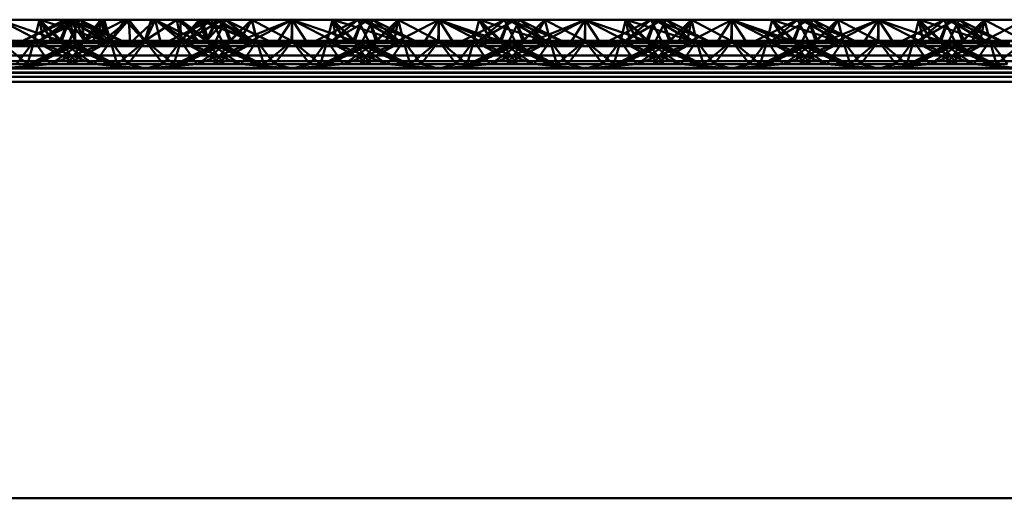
# Paper-space layout 'Layout1' of a CAD drawing. Extents: x -2 to 1033, y -36 to 596.
# Tile 210 of 256: x 370.292 to 371.971, y 476.653 to 477.469. Entities that reach past the tile are written whole.
import ezdxf

# ---------------------------------------------------------------- set-up
doc = ezdxf.new("R2010")
doc.units = 0
doc.linetypes.add('ACAD_ISO02W100', pattern=[15, 12, -3])
doc.layers.add('SS_ZEBRIKY', color=24, linetype='CONTINUOUS', lineweight=50)

psp = doc.layouts.get("Layout1")

# ---------------------------------------------------------------- linework, layer by layer
at = {"layer": 'SS_ZEBRIKY', "color": 3, "linetype": 'ACAD_ISO02W100', "ltscale": 0.25}
for p, q in [((370.2563, 477.4688), (370.333, 477.4288)), ((370.3758, 477.4688), (370.2969, 477.433)), ((370.3253, 477.4688), (370.3163, 477.433)), ((370.3971, 477.4688), (370.3248, 477.433)), ((370.3758, 477.4688), (370.3248, 477.433)), ((370.3253, 477.4688), (370.333, 477.4288)), ((370.3253, 477.4688), (370.3466, 477.4322)), ((370.3634, 477.433), (370.3253, 477.4688)), ((370.3516, 477.4604), (370.4369, 477.433)), ((370.3758, 477.4688), (370.3603, 477.433)), ((370.3603, 477.433), (370.3724, 477.461)), ((370.3634, 477.433), (370.3758, 477.4688)), ((370.3684, 477.4688), (370.3863, 477.433)), ((370.3724, 477.461), (370.3758, 477.4688)), ((370.3758, 477.4688), (370.3863, 477.433)), ((370.3758, 477.4688), (370.4024, 477.433)), ((370.3758, 477.4688), (370.4369, 477.433)), ((370.4389, 477.433), (370.3758, 477.4688)), ((370.3758, 477.4688), (370.4658, 477.433)), ((370.3813, 477.443), (370.3942, 477.4688)), ((370.3863, 477.433), (370.3865, 477.4688)), ((370.4024, 477.433), (370.3865, 477.4688)), ((370.4389, 477.433), (370.3942, 477.4688)), ((370.4658, 477.433), (370.3942, 477.4688)), ((370.3971, 477.4688), (370.401, 477.433)), ((370.3971, 477.4688), (370.4024, 477.433)), ((370.3971, 477.4688), (370.4463, 477.433)), ((370.401, 477.433), (370.4711, 477.4688)), ((370.401, 477.433), (370.43, 477.4688)), ((370.4024, 477.433), (370.4358, 477.4688)), ((370.43, 477.4688), (370.4463, 477.433)), ((370.4463, 477.433), (370.4358, 477.4688)), ((370.4778, 477.4688), (370.4463, 477.433)), ((370.4463, 477.433), (370.4711, 477.4688)), ((370.4711, 477.4688), (370.5053, 477.433)), ((370.4711, 477.4688), (370.5063, 477.433)), ((370.5063, 477.433), (370.4778, 477.4688)), ((370.5053, 477.433), (370.5597, 477.4688)), ((370.5159, 477.4688), (370.5053, 477.433)), ((370.5063, 477.433), (370.5597, 477.4688)), ((370.5228, 477.4688), (370.5063, 477.433)), ((370.5159, 477.4688), (370.5063, 477.433)), ((370.5228, 477.4688), (370.5663, 477.433)), ((370.6184, 477.4688), (370.5469, 477.433)), ((370.5663, 477.433), (370.5597, 477.4688)), ((370.5597, 477.4688), (370.6099, 477.433)), ((370.566, 477.4688), (370.5663, 477.433)), ((370.5663, 477.433), (370.6029, 477.4688)), ((370.5663, 477.433), (370.5978, 477.4688)), ((370.6369, 477.4688), (370.5743, 477.433)), ((370.6184, 477.4688), (370.5743, 477.433)), ((370.5748, 477.433), (370.6369, 477.4688)), ((370.5748, 477.433), (370.6184, 477.4688)), ((370.5978, 477.4688), (370.6099, 477.433)), ((370.5978, 477.4688), (370.6103, 477.433)), ((370.6869, 477.433), (370.5978, 477.4688)), ((370.6029, 477.4688), (370.6103, 477.433)), ((370.6103, 477.433), (370.6429, 477.4688)), ((370.6103, 477.433), (370.6418, 477.4688)), ((370.6295, 477.4688), (370.6103, 477.433)), ((370.6103, 477.433), (370.6262, 477.4688)), ((370.6184, 477.4688), (370.6311, 477.4434)), ((370.6869, 477.433), (370.6262, 477.4688)), ((370.6263, 477.433), (370.6429, 477.4688)), ((370.6263, 477.433), (370.6418, 477.4688)), ((370.6369, 477.4688), (370.6493, 477.433)), ((370.6397, 477.4618), (370.6369, 477.4688)), ((370.6369, 477.4688), (370.6398, 477.4621)), ((370.6524, 477.433), (370.6369, 477.4688)), ((370.651, 477.433), (370.6397, 477.4618)), ((370.6398, 477.4621), (370.6524, 477.433)), ((370.6869, 477.433), (370.6418, 477.4688)), ((370.7158, 477.433), (370.6418, 477.4688)), ((370.6874, 477.4688), (370.6493, 477.433)), ((370.6661, 477.4322), (370.7563, 477.4688)), ((370.6661, 477.4322), (370.6874, 477.4688)), ((370.6796, 477.4288), (370.7563, 477.4688)), ((370.6874, 477.4688), (370.6936, 477.4439)), ((370.6874, 477.4688), (370.6963, 477.433)), ((370.7563, 477.4688), (370.7303, 477.4288)), ((370.7563, 477.4688), (370.7824, 477.4288)), ((370.7563, 477.4688), (370.833, 477.4288)), ((370.7563, 477.4688), (370.7563, 477.433)), ((370.8253, 477.4688), (370.8163, 477.433)), ((370.8869, 477.4688), (370.8248, 477.433)), ((370.8248, 477.433), (370.8684, 477.4688)), ((370.8253, 477.4688), (370.833, 477.4288)), ((370.8253, 477.4688), (370.8466, 477.4322)), ((370.8634, 477.433), (370.8253, 477.4688)), ((370.8516, 477.4604), (370.9369, 477.433)), ((370.8758, 477.4688), (370.8603, 477.433)), ((370.8603, 477.433), (370.8724, 477.461)), ((370.8634, 477.433), (370.8758, 477.4688)), ((370.8684, 477.4688), (370.8863, 477.433)), ((370.8724, 477.461), (370.8758, 477.4688)), ((370.8758, 477.4688), (370.9369, 477.433)), ((370.9389, 477.433), (370.8758, 477.4688)), ((370.8758, 477.4688), (370.9658, 477.433)), ((370.8813, 477.443), (370.8942, 477.4688)), ((370.8869, 477.4688), (370.901, 477.433)), ((370.8869, 477.4688), (370.9024, 477.433)), ((370.9389, 477.433), (370.8942, 477.4688)), ((370.9658, 477.433), (370.8942, 477.4688)), ((370.9374, 477.4688), (370.901, 477.433)), ((370.9374, 477.4688), (370.9463, 477.433)), ((370.9374, 477.4688), (371.0053, 477.433)), ((371.0063, 477.4688), (371.0053, 477.433)), ((371.0063, 477.4688), (371.1099, 477.433)), ((371.0063, 477.4688), (371.0063, 477.433)), ((371.1184, 477.4688), (371.0469, 477.433)), ((371.0663, 477.433), (371.0753, 477.4688)), ((371.1369, 477.4688), (371.0743, 477.433)), ((371.1184, 477.4688), (371.0743, 477.433)), ((371.0748, 477.433), (371.1369, 477.4688)), ((371.0748, 477.433), (371.1184, 477.4688)), ((371.1099, 477.433), (371.0753, 477.4688)), ((371.1869, 477.433), (371.0753, 477.4688)), ((371.1103, 477.433), (371.1258, 477.4688)), ((371.1184, 477.4688), (371.1313, 477.443)), ((371.1869, 477.433), (371.1258, 477.4688)), ((371.2158, 477.433), (371.1258, 477.4688)), ((371.1263, 477.433), (371.1442, 477.4688)), ((371.1369, 477.4688), (371.1493, 477.433)), ((371.1401, 477.4606), (371.1369, 477.4688)), ((371.1369, 477.4688), (371.1403, 477.461)), ((371.1524, 477.433), (371.1369, 477.4688)), ((371.151, 477.433), (371.1401, 477.4606)), ((371.1403, 477.461), (371.1524, 477.433)), ((371.1874, 477.4688), (371.1493, 477.433)), ((371.1661, 477.4322), (371.2563, 477.4688)), ((371.1661, 477.4322), (371.1874, 477.4688)), ((371.1796, 477.4288), (371.2563, 477.4688)), ((371.1874, 477.4688), (371.1963, 477.433)), ((371.1936, 477.4441), (371.1874, 477.4688)), ((371.2563, 477.4688), (371.2303, 477.4288)), ((371.2563, 477.4688), (371.2824, 477.4288)), ((371.2563, 477.4688), (371.333, 477.4288)), ((371.2563, 477.4688), (371.2563, 477.433)), ((371.3253, 477.4688), (371.3163, 477.433)), ((371.3869, 477.4688), (371.3248, 477.433)), ((371.3248, 477.433), (371.3684, 477.4688)), ((371.3253, 477.4688), (371.333, 477.4288)), ((371.3253, 477.4688), (371.3466, 477.4322)), ((371.3253, 477.4688), (371.3634, 477.433)), ((371.3516, 477.4604), (371.3767, 477.4523)), ((371.3758, 477.4688), (371.3603, 477.433)), ((371.3603, 477.433), (371.3724, 477.461)), ((371.3634, 477.433), (371.3758, 477.4688)), ((371.3684, 477.4688), (371.3863, 477.433)), ((371.3724, 477.461), (371.3758, 477.4688)), ((371.3758, 477.4688), (371.4369, 477.433)), ((371.4389, 477.433), (371.3758, 477.4688)), ((371.3758, 477.4688), (371.4658, 477.433)), ((371.3813, 477.443), (371.3942, 477.4688)), ((371.3869, 477.4688), (371.401, 477.433)), ((371.3869, 477.4688), (371.4024, 477.433)), ((371.4389, 477.433), (371.3942, 477.4688)), ((371.4658, 477.433), (371.3942, 477.4688)), ((371.4374, 477.4688), (371.401, 477.433)), ((371.4374, 477.4688), (371.4463, 477.433)), ((371.4374, 477.4688), (371.5053, 477.433)), ((371.5063, 477.4688), (371.5053, 477.433)), ((371.5063, 477.4688), (371.6099, 477.433)), ((371.5063, 477.4688), (371.5063, 477.433)), ((371.6184, 477.4688), (371.5469, 477.433)), ((371.5663, 477.433), (371.5753, 477.4688)), ((371.6369, 477.4688), (371.5743, 477.433)), ((371.6184, 477.4688), (371.5743, 477.433)), ((371.5748, 477.433), (371.6369, 477.4688)), ((371.5748, 477.433), (371.6184, 477.4688)), ((371.6099, 477.433), (371.5753, 477.4688)), ((371.6869, 477.433), (371.5753, 477.4688)), ((371.6103, 477.433), (371.6258, 477.4688)), ((371.6184, 477.4688), (371.6313, 477.443)), ((371.6869, 477.433), (371.6258, 477.4688)), ((371.7158, 477.433), (371.6258, 477.4688)), ((371.6263, 477.433), (371.6442, 477.4688)), ((371.6369, 477.4688), (371.6493, 477.433)), ((371.6401, 477.4606), (371.6369, 477.4688)), ((371.6524, 477.433), (371.6369, 477.4688)), ((371.6369, 477.4688), (371.6403, 477.461)), ((371.651, 477.433), (371.6401, 477.4606)), ((371.6403, 477.461), (371.6524, 477.433)), ((371.6493, 477.433), (371.6874, 477.4688)), ((371.6661, 477.4322), (371.7563, 477.4688)), ((371.6661, 477.4322), (371.6874, 477.4688)), ((371.6796, 477.4288), (371.7563, 477.4688)), ((371.6936, 477.4441), (371.6874, 477.4688)), ((371.6963, 477.433), (371.6874, 477.4688)), ((371.7563, 477.4688), (371.7303, 477.4288)), ((371.7563, 477.4688), (371.7824, 477.4288)), ((371.7563, 477.4688), (371.833, 477.4288)), ((371.7563, 477.4688), (371.7563, 477.433)), ((371.8253, 477.4688), (371.8163, 477.433)), ((371.8869, 477.4688), (371.8248, 477.433)), ((371.8248, 477.433), (371.8684, 477.4688)), ((371.8253, 477.4688), (371.833, 477.4288)), ((371.8253, 477.4688), (371.8466, 477.4322)), ((371.8253, 477.4688), (371.8634, 477.433)), ((371.8516, 477.4604), (371.9369, 477.433)), ((371.8758, 477.4688), (371.8603, 477.433)), ((371.8724, 477.461), (371.8603, 477.433)), ((371.8758, 477.4688), (371.8634, 477.433)), ((371.8684, 477.4688), (371.8863, 477.433)), ((371.8758, 477.4688), (371.8724, 477.461)), ((371.8758, 477.4688), (371.9369, 477.433)), ((371.9389, 477.433), (371.8758, 477.4688)), ((371.8758, 477.4688), (371.9658, 477.433)), ((371.8813, 477.443), (371.8942, 477.4688)), ((371.8869, 477.4688), (371.901, 477.433)), ((371.8869, 477.4688), (371.9024, 477.433)), ((371.9389, 477.433), (371.8942, 477.4688)), ((371.9658, 477.433), (371.8942, 477.4688)), ((371.9374, 477.4688), (371.901, 477.433)), ((371.9374, 477.4688), (371.9463, 477.433)), ((371.9374, 477.4688), (372.0053, 477.433)), ((370.3191, 477.4441), (370.3163, 477.433)), ((370.3226, 477.4459), (370.3599, 477.433)), ((370.3393, 477.4543), (370.3599, 477.433)), ((370.6311, 477.4434), (370.6363, 477.433)), ((370.651, 477.433), (370.6726, 477.4542)), ((370.6936, 477.4439), (370.6963, 477.433)), ((370.8191, 477.4441), (370.8163, 477.433)), ((370.8226, 477.4459), (370.8599, 477.433)), ((370.8393, 477.4543), (370.8599, 477.433)), ((371.151, 477.433), (371.1728, 477.4545)), ((371.1963, 477.433), (371.1936, 477.4441)), ((371.3191, 477.4441), (371.3163, 477.433)), ((371.3226, 477.4459), (371.3599, 477.433)), ((371.3393, 477.4543), (371.3599, 477.433)), ((371.3767, 477.4523), (371.4369, 477.433)), ((371.651, 477.433), (371.6728, 477.4545)), ((371.6963, 477.433), (371.6936, 477.4441)), ((371.8191, 477.4441), (371.8163, 477.433)), ((371.8226, 477.4459), (371.8599, 477.433)), ((371.8393, 477.4543), (371.8599, 477.433)), ((370.2563, 477.433), (370.3048, 477.393)), ((370.2563, 477.4235), (370.333, 477.4288)), ((370.3163, 477.433), (370.2863, 477.393)), ((370.3163, 477.433), (370.3048, 477.393)), ((370.3083, 477.393), (370.4024, 477.433)), ((370.3863, 477.433), (370.3083, 477.393)), ((370.3163, 477.433), (370.3344, 477.4064)), ((370.3163, 477.433), (370.3903, 477.393)), ((370.3163, 477.433), (370.3559, 477.4174)), ((370.4024, 477.433), (370.3183, 477.393)), ((370.3863, 477.433), (370.3183, 477.393)), ((370.333, 477.4288), (370.3466, 477.4322)), ((370.3448, 477.393), (370.4463, 477.433)), ((370.3448, 477.393), (370.4024, 477.433)), ((370.3466, 477.4322), (370.3634, 477.433)), ((370.3603, 477.433), (370.3903, 477.393)), ((370.3713, 477.4253), (370.3603, 477.433)), ((370.3603, 477.433), (370.4444, 477.393)), ((370.3745, 477.427), (370.3603, 477.433)), ((370.4463, 477.433), (370.3724, 477.393)), ((370.4024, 477.433), (370.3724, 477.393)), ((370.4543, 477.393), (370.3745, 477.427)), ((370.3763, 477.433), (370.3813, 477.443)), ((370.3763, 477.433), (370.4444, 477.393)), ((370.3813, 477.4305), (370.3763, 477.433)), ((370.4543, 477.393), (370.3813, 477.4305)), ((370.4024, 477.433), (370.3993, 477.433)), ((370.4463, 477.433), (370.4024, 477.433)), ((370.4161, 477.4322), (370.5966, 477.4322)), ((370.4192, 477.393), (370.4463, 477.433)), ((370.4463, 477.433), (370.4579, 477.393)), ((370.4463, 477.433), (370.4764, 477.393)), ((370.5063, 477.433), (370.4463, 477.433)), ((370.5063, 477.433), (370.4579, 477.393)), ((370.4764, 477.393), (370.5063, 477.433)), ((370.5363, 477.393), (370.5063, 477.433)), ((370.5548, 477.393), (370.5063, 477.433)), ((370.5663, 477.433), (370.5063, 477.433)), ((370.5363, 477.393), (370.5663, 477.433)), ((370.5548, 477.393), (370.5663, 477.433)), ((370.6524, 477.433), (370.5583, 477.393)), ((370.6313, 477.4305), (370.5583, 477.393)), ((370.5663, 477.433), (370.5935, 477.393)), ((370.6403, 477.393), (370.5663, 477.433)), ((370.5663, 477.433), (370.6679, 477.393)), ((370.6103, 477.433), (370.5663, 477.433)), ((370.5683, 477.393), (370.6524, 477.433)), ((370.5683, 477.393), (370.6363, 477.433)), ((370.6403, 477.393), (370.6103, 477.433)), ((370.6103, 477.433), (370.6679, 477.393)), ((370.6944, 477.393), (370.6103, 477.433)), ((370.6103, 477.433), (370.7043, 477.393)), ((370.6134, 477.433), (370.6103, 477.433)), ((370.6963, 477.433), (370.6224, 477.393)), ((370.6224, 477.393), (370.6524, 477.433)), ((370.6944, 477.393), (370.6263, 477.433)), ((370.7043, 477.393), (370.6263, 477.433)), ((370.6363, 477.433), (370.6313, 477.4305)), ((370.6413, 477.4253), (370.6524, 477.433)), ((370.6493, 477.433), (370.6661, 477.4322)), ((370.6568, 477.4174), (370.6963, 477.433)), ((370.6661, 477.4322), (370.6796, 477.4288)), ((370.6692, 477.393), (370.6963, 477.433)), ((370.6796, 477.4288), (370.7563, 477.4235)), ((370.7079, 477.393), (370.6963, 477.433)), ((370.6963, 477.433), (370.7264, 477.393)), ((370.7079, 477.393), (370.7563, 477.433)), ((370.7563, 477.433), (370.7264, 477.393)), ((370.7303, 477.4288), (370.7563, 477.4235)), ((370.7563, 477.433), (370.7863, 477.393)), ((370.7563, 477.433), (370.8048, 477.393)), ((370.7563, 477.4235), (370.833, 477.4288)), ((370.7824, 477.4288), (370.7563, 477.4235)), ((370.7863, 477.393), (370.8163, 477.433)), ((370.8163, 477.433), (370.8048, 477.393)), ((370.8083, 477.393), (370.9024, 477.433)), ((370.8863, 477.433), (370.8083, 477.393)), ((370.8163, 477.433), (370.8344, 477.4064)), ((370.8163, 477.433), (370.8903, 477.393)), ((370.8163, 477.433), (370.8559, 477.4174)), ((370.9024, 477.433), (370.8183, 477.393)), ((370.8863, 477.433), (370.8183, 477.393)), ((370.833, 477.4288), (370.8466, 477.4322)), ((370.8448, 477.393), (370.9463, 477.433)), ((370.8448, 477.393), (370.9024, 477.433)), ((370.8466, 477.4322), (370.8634, 477.433)), ((370.8603, 477.433), (370.8903, 477.393)), ((370.8603, 477.433), (370.8713, 477.4253)), ((370.8603, 477.433), (370.9444, 477.393)), ((370.8745, 477.427), (370.8603, 477.433)), ((370.9463, 477.433), (370.8724, 477.393)), ((370.9024, 477.433), (370.8724, 477.393)), ((370.9543, 477.393), (370.8745, 477.427)), ((370.8763, 477.433), (370.8813, 477.443)), ((370.8763, 477.433), (370.9444, 477.393)), ((370.8813, 477.4305), (370.8763, 477.433)), ((370.9543, 477.393), (370.8813, 477.4305)), ((370.9024, 477.433), (370.8993, 477.433)), ((370.9463, 477.433), (370.9024, 477.433)), ((370.9161, 477.4322), (371.0966, 477.4322)), ((370.9463, 477.433), (370.9192, 477.393)), ((370.9463, 477.433), (370.9579, 477.393)), ((370.9463, 477.433), (370.9764, 477.393)), ((371.0063, 477.433), (370.9463, 477.433)), ((371.0063, 477.433), (370.9579, 477.393)), ((370.9764, 477.393), (371.0063, 477.433)), ((371.0063, 477.433), (371.0363, 477.393)), ((371.0063, 477.433), (371.0548, 477.393)), ((371.0663, 477.433), (371.0063, 477.433)), ((371.0363, 477.393), (371.0663, 477.433)), ((371.0548, 477.393), (371.0663, 477.433)), ((371.1313, 477.4305), (371.0583, 477.393)), ((371.0583, 477.393), (371.1382, 477.427)), ((371.0663, 477.433), (371.0935, 477.393)), ((371.1403, 477.393), (371.0663, 477.433)), ((371.0663, 477.433), (371.1679, 477.393)), ((371.1103, 477.433), (371.0663, 477.433)), ((371.0683, 477.393), (371.1524, 477.433)), ((371.0683, 477.393), (371.1363, 477.433)), ((371.1403, 477.393), (371.1103, 477.433)), ((371.1103, 477.433), (371.1679, 477.393)), ((371.1944, 477.393), (371.1103, 477.433)), ((371.1103, 477.433), (371.2043, 477.393)), ((371.1134, 477.433), (371.1103, 477.433)), ((371.1224, 477.393), (371.1963, 477.433)), ((371.1224, 477.393), (371.1524, 477.433)), ((371.1944, 477.393), (371.1263, 477.433)), ((371.2043, 477.393), (371.1263, 477.433)), ((371.1313, 477.443), (371.1363, 477.433)), ((371.1363, 477.433), (371.1313, 477.4305)), ((371.1382, 477.427), (371.1524, 477.433)), ((371.1413, 477.4253), (371.1524, 477.433)), ((371.1493, 477.433), (371.1661, 477.4322)), ((371.1568, 477.4174), (371.1963, 477.433)), ((371.1796, 477.4288), (371.1661, 477.4322)), ((371.1692, 477.393), (371.1963, 477.433)), ((371.2563, 477.4235), (371.1796, 477.4288)), ((371.2079, 477.393), (371.1963, 477.433)), ((371.1963, 477.433), (371.2264, 477.393)), ((371.2079, 477.393), (371.2563, 477.433)), ((371.2563, 477.433), (371.2264, 477.393)), ((371.2303, 477.4288), (371.2563, 477.4235)), ((371.2563, 477.433), (371.2863, 477.393)), ((371.2563, 477.433), (371.3048, 477.393)), ((371.2563, 477.4235), (371.333, 477.4288)), ((371.2824, 477.4288), (371.2563, 477.4235)), ((371.2863, 477.393), (371.3163, 477.433)), ((371.3163, 477.433), (371.3048, 477.393)), ((371.3083, 477.393), (371.4024, 477.433)), ((371.3863, 477.433), (371.3083, 477.393)), ((371.3163, 477.433), (371.3344, 477.4064)), ((371.3163, 477.433), (371.3903, 477.393)), ((371.3163, 477.433), (371.3559, 477.4174)), ((371.4024, 477.433), (371.3183, 477.393)), ((371.3863, 477.433), (371.3183, 477.393)), ((371.333, 477.4288), (371.3466, 477.4322)), ((371.3448, 477.393), (371.4463, 477.433)), ((371.3448, 477.393), (371.4024, 477.433)), ((371.3634, 477.433), (371.3466, 477.4322)), ((371.3603, 477.433), (371.3903, 477.393)), ((371.3603, 477.433), (371.3713, 477.4253)), ((371.3603, 477.433), (371.4444, 477.393)), ((371.3745, 477.427), (371.3603, 477.433)), ((371.4463, 477.433), (371.3724, 477.393)), ((371.4024, 477.433), (371.3724, 477.393)), ((371.4543, 477.393), (371.3745, 477.427)), ((371.3763, 477.433), (371.3813, 477.443)), ((371.3763, 477.433), (371.4444, 477.393)), ((371.3813, 477.4305), (371.3763, 477.433)), ((371.4543, 477.393), (371.3813, 477.4305)), ((371.4024, 477.433), (371.3993, 477.433)), ((371.4463, 477.433), (371.4024, 477.433)), ((371.4161, 477.4322), (371.5966, 477.4322)), ((371.4463, 477.433), (371.4192, 477.393)), ((371.4463, 477.433), (371.4579, 477.393)), ((371.4463, 477.433), (371.4764, 477.393)), ((371.5063, 477.433), (371.4463, 477.433)), ((371.5063, 477.433), (371.4579, 477.393)), ((371.4764, 477.393), (371.5063, 477.433)), ((371.5063, 477.433), (371.5363, 477.393)), ((371.5063, 477.433), (371.5548, 477.393)), ((371.5663, 477.433), (371.5063, 477.433)), ((371.5363, 477.393), (371.5663, 477.433)), ((371.5548, 477.393), (371.5663, 477.433)), ((371.5583, 477.393), (371.6524, 477.433)), ((371.6313, 477.4305), (371.5583, 477.393)), ((371.5663, 477.433), (371.5935, 477.393)), ((371.6403, 477.393), (371.5663, 477.433)), ((371.5663, 477.433), (371.6679, 477.393)), ((371.6103, 477.433), (371.5663, 477.433)), ((371.5683, 477.393), (371.6524, 477.433)), ((371.6363, 477.433), (371.5683, 477.393)), ((371.6403, 477.393), (371.6103, 477.433)), ((371.6103, 477.433), (371.6679, 477.393)), ((371.6944, 477.393), (371.6103, 477.433)), ((371.6103, 477.433), (371.7043, 477.393)), ((371.6134, 477.433), (371.6103, 477.433)), ((371.6224, 477.393), (371.6963, 477.433)), ((371.6224, 477.393), (371.6524, 477.433)), ((371.6944, 477.393), (371.6263, 477.433)), ((371.7043, 477.393), (371.6263, 477.433)), ((371.6313, 477.443), (371.6363, 477.433)), ((371.6363, 477.433), (371.6313, 477.4305)), ((371.6413, 477.4253), (371.6524, 477.433)), ((371.6493, 477.433), (371.6661, 477.4322)), ((371.6568, 477.4174), (371.6963, 477.433)), ((371.6661, 477.4322), (371.6796, 477.4288)), ((371.6692, 477.393), (371.6963, 477.433)), ((371.6796, 477.4288), (371.7563, 477.4235)), ((371.7079, 477.393), (371.6963, 477.433)), ((371.6963, 477.433), (371.7264, 477.393)), ((371.7079, 477.393), (371.7563, 477.433)), ((371.7563, 477.433), (371.7264, 477.393)), ((371.7303, 477.4288), (371.7563, 477.4235)), ((371.7563, 477.433), (371.7863, 477.393)), ((371.7563, 477.433), (371.8048, 477.393)), ((371.7563, 477.4235), (371.833, 477.4288)), ((371.7824, 477.4288), (371.7563, 477.4235)), ((371.7863, 477.393), (371.8163, 477.433)), ((371.8163, 477.433), (371.8048, 477.393)), ((371.8083, 477.393), (371.9024, 477.433)), ((371.8863, 477.433), (371.8083, 477.393)), ((371.8163, 477.433), (371.8344, 477.4064)), ((371.8163, 477.433), (371.8903, 477.393)), ((371.8163, 477.433), (371.8559, 477.4174)), ((371.9024, 477.433), (371.8183, 477.393)), ((371.8863, 477.433), (371.8183, 477.393)), ((371.833, 477.4288), (371.8466, 477.4322)), ((371.8448, 477.393), (371.9463, 477.433)), ((371.8448, 477.393), (371.9024, 477.433)), ((371.8634, 477.433), (371.8466, 477.4322)), ((371.8603, 477.433), (371.8903, 477.393)), ((371.8603, 477.433), (371.8713, 477.4253)), ((371.8603, 477.433), (371.9444, 477.393)), ((371.8745, 477.427), (371.8603, 477.433)), ((371.9463, 477.433), (371.8724, 477.393)), ((371.9024, 477.433), (371.8724, 477.393)), ((371.9543, 477.393), (371.8745, 477.427)), ((371.8763, 477.433), (371.8813, 477.443)), ((371.8763, 477.433), (371.9444, 477.393)), ((371.8813, 477.4305), (371.8763, 477.433)), ((371.9543, 477.393), (371.8813, 477.4305)), ((371.9024, 477.433), (371.8993, 477.433)), ((371.9463, 477.433), (371.9024, 477.433)), ((371.9161, 477.4322), (372.0966, 477.4322)), ((371.9463, 477.433), (371.9192, 477.393)), ((371.9463, 477.433), (371.9579, 477.393)), ((371.9463, 477.433), (371.9764, 477.393)), ((372.0063, 477.433), (371.9463, 477.433)), ((372.0063, 477.433), (371.9579, 477.393)), ((370.3559, 477.4174), (370.4179, 477.393)), ((370.4179, 477.393), (370.3713, 477.4253)), ((370.5948, 477.393), (370.6413, 477.4253)), ((370.5948, 477.393), (370.6568, 477.4174)), ((370.8559, 477.4174), (370.9179, 477.393)), ((370.8713, 477.4253), (370.9179, 477.393)), ((371.0948, 477.393), (371.1413, 477.4253)), ((371.0948, 477.393), (371.1568, 477.4174)), ((371.3559, 477.4174), (371.4179, 477.393)), ((371.3713, 477.4253), (371.4179, 477.393)), ((371.5948, 477.393), (371.6413, 477.4253)), ((371.5948, 477.393), (371.6568, 477.4174)), ((371.8559, 477.4174), (371.9179, 477.393)), ((371.8713, 477.4253), (371.9179, 477.393)), ((369.0063, 477.398), (377.0063, 477.398)), ((370.0935, 477.393), (370.4192, 477.393)), ((370.2563, 477.3854), (370.3435, 477.393)), ((370.3344, 477.4064), (370.3435, 477.393)), ((370.4192, 477.393), (370.5063, 477.3854)), ((370.4192, 477.393), (370.4764, 477.393)), ((370.4764, 477.393), (370.5063, 477.3854)), ((370.4764, 477.393), (370.5363, 477.393)), ((370.5935, 477.393), (370.5063, 477.3854)), ((370.5063, 477.3854), (370.5363, 477.393)), ((370.5363, 477.393), (370.5935, 477.393)), ((370.5935, 477.393), (370.9192, 477.393)), ((370.6692, 477.393), (370.7563, 477.3854)), ((370.7264, 477.393), (370.7563, 477.3854)), ((370.7563, 477.3854), (370.8435, 477.393)), ((370.7863, 477.393), (370.7563, 477.3854)), ((370.8344, 477.4064), (370.8435, 477.393)), ((370.9192, 477.393), (371.0063, 477.3854)), ((370.9192, 477.393), (370.9764, 477.393)), ((370.9764, 477.393), (371.0063, 477.3854)), ((370.9764, 477.393), (371.0363, 477.393)), ((371.0935, 477.393), (371.0063, 477.3854)), ((371.0063, 477.3854), (371.0363, 477.393)), ((371.0363, 477.393), (371.0935, 477.393)), ((371.0935, 477.393), (371.4192, 477.393)), ((371.2563, 477.3854), (371.1692, 477.393)), ((371.2264, 477.393), (371.2563, 477.3854)), ((371.2563, 477.3854), (371.3435, 477.393)), ((371.2863, 477.393), (371.2563, 477.3854)), ((371.3344, 477.4064), (371.3435, 477.393)), ((371.4192, 477.393), (371.5063, 477.3854)), ((371.4192, 477.393), (371.4764, 477.393)), ((371.4764, 477.393), (371.5063, 477.3854)), ((371.4764, 477.393), (371.5363, 477.393)), ((371.5935, 477.393), (371.5063, 477.3854)), ((371.5063, 477.3854), (371.5363, 477.393)), ((371.5363, 477.393), (371.5935, 477.393)), ((371.5935, 477.393), (371.9192, 477.393)), ((371.7563, 477.3854), (371.6692, 477.393)), ((371.7264, 477.393), (371.7563, 477.3854)), ((371.7563, 477.3854), (371.8435, 477.393)), ((371.7863, 477.393), (371.7563, 477.3854)), ((371.8344, 477.4064), (371.8435, 477.393)), ((371.9192, 477.393), (372.0063, 477.3854)), ((371.9192, 477.393), (371.9764, 477.393)), ((377.0063, 477.3854), (369.0063, 477.3854)), ((369.0063, 477.379), (377.0063, 477.379)), ((369.0063, 477.378), (377.0063, 477.378)), ((377.0063, 477.3713), (369.0063, 477.3713))]:
    psp.add_line(p, q, dxfattribs=at)
at = {"layer": 'SS_ZEBRIKY', "color": 7, "linetype": 'Continuous', "ltscale": 0.25}
for p, q in [((370.2563, 477.4688), (370.3226, 477.4459)), ((370.3253, 477.4688), (370.2563, 477.4688)), ((370.3684, 477.4688), (370.2969, 477.433)), ((370.3243, 477.433), (370.3865, 477.4688)), ((370.3253, 477.4688), (370.3393, 477.4543)), ((370.3253, 477.4688), (370.3516, 477.4604)), ((370.3684, 477.4688), (370.3253, 477.4688)), ((370.3865, 477.4688), (370.3684, 477.4688)), ((370.4358, 477.4688), (370.3865, 477.4688)), ((370.3993, 477.433), (370.4358, 477.4688)), ((370.4161, 477.4322), (370.4358, 477.4688)), ((370.4296, 477.4288), (370.4778, 477.4688)), ((370.4296, 477.4288), (370.4358, 477.4688)), ((370.4778, 477.4688), (370.4358, 477.4688)), ((370.4778, 477.4688), (370.4803, 477.4288)), ((370.5228, 477.4688), (370.4778, 477.4688)), ((370.4803, 477.4288), (370.5228, 477.4688)), ((370.5324, 477.4288), (370.5228, 477.4688)), ((370.5228, 477.4688), (370.583, 477.4288)), ((370.5228, 477.4688), (370.5966, 477.4322)), ((370.566, 477.4688), (370.5228, 477.4688)), ((370.566, 477.4688), (370.5966, 477.4322)), ((370.566, 477.4688), (370.6134, 477.433)), ((370.6029, 477.4688), (370.566, 477.4688)), ((370.6029, 477.4688), (370.6134, 477.433)), ((370.6029, 477.4688), (370.6889, 477.433)), ((370.6295, 477.4688), (370.6029, 477.4688)), ((370.6295, 477.4688), (370.6889, 477.433)), ((370.6429, 477.4688), (370.6295, 477.4688)), ((370.6429, 477.4688), (370.6889, 477.433)), ((370.7158, 477.433), (370.6429, 477.4688)), ((370.6874, 477.4688), (370.6429, 477.4688)), ((370.6726, 477.4542), (370.6874, 477.4688)), ((370.6874, 477.4688), (370.7553, 477.433)), ((370.7563, 477.4688), (370.6874, 477.4688)), ((370.7563, 477.4688), (370.7553, 477.433)), ((370.7563, 477.4688), (370.8226, 477.4459)), ((370.8253, 477.4688), (370.7563, 477.4688)), ((370.8684, 477.4688), (370.7969, 477.433)), ((370.8243, 477.433), (370.8869, 477.4688)), ((370.8243, 477.433), (370.8684, 477.4688)), ((370.8253, 477.4688), (370.8393, 477.4543)), ((370.8253, 477.4688), (370.8516, 477.4604)), ((370.8684, 477.4688), (370.8253, 477.4688)), ((370.8869, 477.4688), (370.8684, 477.4688)), ((370.8993, 477.433), (370.8869, 477.4688)), ((370.9374, 477.4688), (370.8869, 477.4688)), ((370.8993, 477.433), (370.9374, 477.4688)), ((370.9161, 477.4322), (370.9374, 477.4688)), ((370.9296, 477.4288), (371.0063, 477.4688)), ((370.9374, 477.4688), (370.9296, 477.4288)), ((371.0063, 477.4688), (370.9374, 477.4688)), ((371.0063, 477.4688), (370.9803, 477.4288)), ((371.0324, 477.4288), (371.0063, 477.4688)), ((371.0063, 477.4688), (371.083, 477.4288)), ((371.0063, 477.4688), (371.0966, 477.4322)), ((371.0753, 477.4688), (371.0063, 477.4688)), ((371.0753, 477.4688), (371.0966, 477.4322)), ((371.0753, 477.4688), (371.1134, 477.433)), ((371.1258, 477.4688), (371.0753, 477.4688)), ((371.1258, 477.4688), (371.1134, 477.433)), ((371.1258, 477.4688), (371.1889, 477.433)), ((371.1442, 477.4688), (371.1258, 477.4688)), ((371.1442, 477.4688), (371.1889, 477.433)), ((371.2158, 477.433), (371.1442, 477.4688)), ((371.1874, 477.4688), (371.1442, 477.4688)), ((371.1728, 477.4545), (371.1874, 477.4688)), ((371.1874, 477.4688), (371.2553, 477.433)), ((371.2563, 477.4688), (371.1874, 477.4688)), ((371.2563, 477.4688), (371.2553, 477.433)), ((371.2563, 477.4688), (371.3226, 477.4459)), ((371.3253, 477.4688), (371.2563, 477.4688)), ((371.3684, 477.4688), (371.2969, 477.433)), ((371.3243, 477.433), (371.3869, 477.4688)), ((371.3243, 477.433), (371.3684, 477.4688)), ((371.3253, 477.4688), (371.3393, 477.4543)), ((371.3253, 477.4688), (371.3516, 477.4604)), ((371.3684, 477.4688), (371.3253, 477.4688)), ((371.3869, 477.4688), (371.3684, 477.4688)), ((371.3993, 477.433), (371.3869, 477.4688)), ((371.4374, 477.4688), (371.3869, 477.4688)), ((371.3993, 477.433), (371.4374, 477.4688)), ((371.4161, 477.4322), (371.4374, 477.4688)), ((371.4296, 477.4288), (371.5063, 477.4688)), ((371.4296, 477.4288), (371.4374, 477.4688)), ((371.5063, 477.4688), (371.4374, 477.4688)), ((371.5063, 477.4688), (371.4803, 477.4288)), ((371.5324, 477.4288), (371.5063, 477.4688)), ((371.5063, 477.4688), (371.583, 477.4288)), ((371.5063, 477.4688), (371.5966, 477.4322)), ((371.5753, 477.4688), (371.5063, 477.4688)), ((371.5753, 477.4688), (371.5966, 477.4322)), ((371.5753, 477.4688), (371.6134, 477.433)), ((371.6258, 477.4688), (371.5753, 477.4688)), ((371.6258, 477.4688), (371.6134, 477.433)), ((371.6258, 477.4688), (371.6889, 477.433)), ((371.6442, 477.4688), (371.6258, 477.4688)), ((371.6442, 477.4688), (371.6889, 477.433)), ((371.7158, 477.433), (371.6442, 477.4688)), ((371.6874, 477.4688), (371.6442, 477.4688)), ((371.6728, 477.4545), (371.6874, 477.4688)), ((371.6874, 477.4688), (371.7553, 477.433)), ((371.7563, 477.4688), (371.6874, 477.4688)), ((371.7563, 477.4688), (371.7553, 477.433)), ((371.7563, 477.4688), (371.8226, 477.4459)), ((371.8253, 477.4688), (371.7563, 477.4688)), ((371.8684, 477.4688), (371.7969, 477.433)), ((371.8243, 477.433), (371.8869, 477.4688)), ((371.8243, 477.433), (371.8684, 477.4688)), ((371.8253, 477.4688), (371.8393, 477.4543)), ((371.8253, 477.4688), (371.8516, 477.4604)), ((371.8684, 477.4688), (371.8253, 477.4688)), ((371.8869, 477.4688), (371.8684, 477.4688)), ((371.8993, 477.433), (371.8869, 477.4688)), ((371.9374, 477.4688), (371.8869, 477.4688)), ((371.8993, 477.433), (371.9374, 477.4688)), ((371.9161, 477.4322), (371.9374, 477.4688)), ((371.9296, 477.4288), (372.0063, 477.4688)), ((371.9296, 477.4288), (371.9374, 477.4688)), ((372.0063, 477.4688), (371.9374, 477.4688)), ((370.083, 477.4288), (370.4296, 477.4288)), ((370.0966, 477.4322), (370.4161, 477.4322)), ((370.3993, 477.433), (370.1134, 477.433)), ((370.4161, 477.4322), (370.3993, 477.433)), ((370.4161, 477.4322), (370.4296, 477.4288)), ((370.4296, 477.4288), (370.5063, 477.4235)), ((370.4296, 477.4288), (370.4803, 477.4288)), ((370.4803, 477.4288), (370.5063, 477.4235)), ((370.4803, 477.4288), (370.5324, 477.4288)), ((370.583, 477.4288), (370.5063, 477.4235)), ((370.5063, 477.4235), (370.5324, 477.4288)), ((370.5324, 477.4288), (370.583, 477.4288)), ((370.5966, 477.4322), (370.583, 477.4288)), ((370.583, 477.4288), (370.9296, 477.4288)), ((370.6134, 477.433), (370.5966, 477.4322)), ((370.5966, 477.4322), (370.9161, 477.4322)), ((370.8993, 477.433), (370.6134, 477.433)), ((370.9161, 477.4322), (370.8993, 477.433)), ((370.9161, 477.4322), (370.9296, 477.4288)), ((370.9296, 477.4288), (371.0063, 477.4235)), ((370.9296, 477.4288), (370.9803, 477.4288)), ((370.9803, 477.4288), (371.0063, 477.4235)), ((370.9803, 477.4288), (371.0324, 477.4288)), ((371.0063, 477.4235), (371.083, 477.4288)), ((371.0063, 477.4235), (371.0324, 477.4288)), ((371.0324, 477.4288), (371.083, 477.4288)), ((371.083, 477.4288), (371.0966, 477.4322)), ((371.083, 477.4288), (371.4296, 477.4288)), ((371.0966, 477.4322), (371.1134, 477.433)), ((371.0966, 477.4322), (371.4161, 477.4322)), ((371.3993, 477.433), (371.1134, 477.433)), ((371.4161, 477.4322), (371.3993, 477.433)), ((371.4161, 477.4322), (371.4296, 477.4288)), ((371.4296, 477.4288), (371.5063, 477.4235)), ((371.4296, 477.4288), (371.4803, 477.4288)), ((371.4803, 477.4288), (371.5063, 477.4235)), ((371.4803, 477.4288), (371.5324, 477.4288)), ((371.5063, 477.4235), (371.583, 477.4288)), ((371.5063, 477.4235), (371.5324, 477.4288)), ((371.5324, 477.4288), (371.583, 477.4288)), ((371.583, 477.4288), (371.5966, 477.4322)), ((371.583, 477.4288), (371.9296, 477.4288)), ((371.5966, 477.4322), (371.6134, 477.433)), ((371.5966, 477.4322), (371.9161, 477.4322)), ((371.8993, 477.433), (371.6134, 477.433)), ((371.9161, 477.4322), (371.8993, 477.433)), ((371.9161, 477.4322), (371.9296, 477.4288)), ((371.9296, 477.4288), (372.0063, 477.4235)), ((371.9296, 477.4288), (371.9803, 477.4288)), ((372.5063, 477.4235), (369.0063, 477.4235)), ((369.0063, 477.4079), (372.5063, 477.4079)), ((369.0063, 477.3869), (372.5063, 477.3869)), ((372.5063, 477.363), (369.0063, 477.363)), ((372.5063, 476.653), (369.0063, 476.653))]:
    psp.add_line(p, q, dxfattribs=at)

doc.saveas('drawing.dxf')
